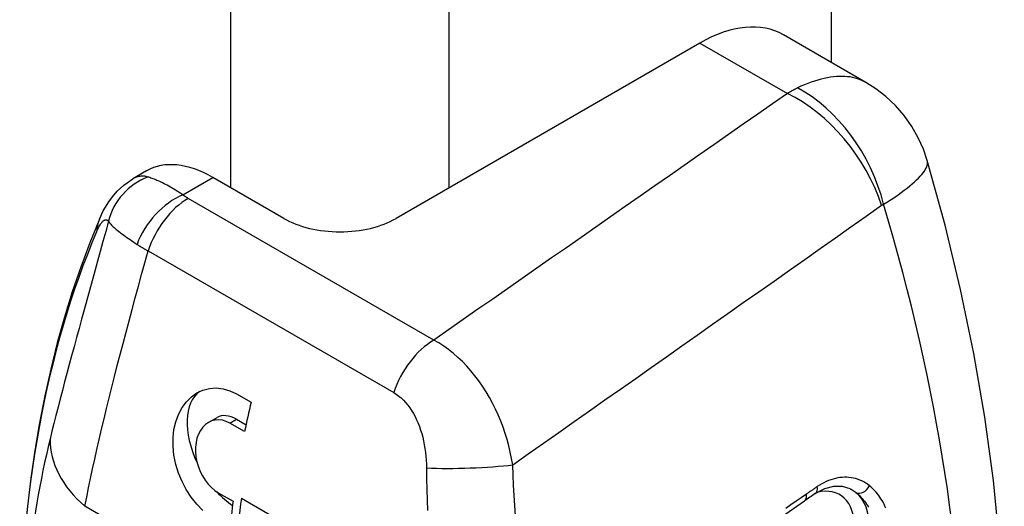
# Model space of a CAD drawing. Header units: inches. Extents: x 1.5 to 30.7, y 2.1 to 16.8.
# Tile 32 of 33: x 29.799 to 30.729, y 10.997 to 11.457. Entities that reach past the tile are written whole.
import ezdxf

# ---------------------------------------------------------------- set-up
doc = ezdxf.new("R2010")
doc.units = ezdxf.units.IN
doc.header["$MEASUREMENT"] = 0
doc.layers.add('Visible Edges(ANSI)', color=7, linetype='Continuous', lineweight=25)
doc.layers.add('Visible Tangent Edges(ANSI)', color=7, linetype='Continuous', lineweight=25)

msp = doc.modelspace()

# ---------------------------------------------------------------- linework, layer by layer
at = {"layer": 'Visible Edges(ANSI)'}
for p, q in [((30.56527086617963, 13.32621424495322), (30.56527086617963, 11.41634690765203)), ((30.44129333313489, 11.43466490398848), (30.15444182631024, 11.26905110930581)), ((30.59796227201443, 11.39747251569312), (30.52003349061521, 11.44246471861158)), ((29.91883360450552, 11.31394904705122), (29.90584165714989, 11.30644814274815)), ((30.04837580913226, 11.26905110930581), (29.98133360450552, 11.30775794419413)), ((30.00366276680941, 11.10340294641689), (30.01758219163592, 11.09536656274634)), ((29.97726984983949, 11.07637232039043), (29.98546352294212, 11.08110293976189)), ((30.01137746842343, 11.06767511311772), (29.99745804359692, 11.07571149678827)), ((30.00367218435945, 11.07929923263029), (30.01272714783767, 11.07407134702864)), ((29.98659684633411, 11.0099715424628), (30.00051627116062, 11.00193515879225)), ((30.00835547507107, 11.00485384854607), (30.09743979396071, 10.95342099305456))]:
    msp.add_line(p, q, dxfattribs=at)
at = {"layer": 'Visible Edges(ANSI)', "flags": 128}
for points in [[(30.65588406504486, 11.32377225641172), (30.65225468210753, 11.33438518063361), (30.64741973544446, 11.34518515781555), (30.6413483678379, 11.35587220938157), (30.63410723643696, 11.36611371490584), (30.62587376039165, 11.37559855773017), (30.61690168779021, 11.38407234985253), (30.60749716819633, 11.39138070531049), (30.59796227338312, 11.39747252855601)], [(30.64681945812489, 10.42784348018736), (30.65690981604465, 10.45127092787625), (30.66630654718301, 10.47513943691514), (30.67501614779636, 10.49943182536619), (30.68304511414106, 10.5241310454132), (30.69039989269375, 10.54921990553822), (30.6970870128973, 10.57468129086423), (30.70311309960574, 10.60049858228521), (30.70848520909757, 10.62665834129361), (30.71320955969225, 10.6531475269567), (30.71729233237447, 10.67995301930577), (30.72073966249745, 10.70706171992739), (30.72355768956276, 10.73446047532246), (30.72733004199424, 10.79007655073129), (30.72865321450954, 10.84670203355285), (30.72756821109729, 10.90423718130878), (30.72411586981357, 10.96258202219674), (30.71833516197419, 11.02163481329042), (30.71026484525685, 11.0812899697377), (30.69994390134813, 11.14144146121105), (30.68741175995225, 11.20198103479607), (30.67271079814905, 11.2627957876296), (30.65588406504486, 11.32377225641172)], [(29.87432303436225, 11.26828718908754), (29.87801071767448, 11.27613997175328), (29.88307049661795, 11.28474308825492), (29.8865365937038, 11.28953109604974), (29.89105491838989, 11.29476587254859), (29.89722261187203, 11.3004979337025), (29.90584164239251, 11.30644812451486)], [(29.87432303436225, 11.26828718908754), (29.86518883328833, 11.24590509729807), (29.85664495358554, 11.22302284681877), (29.848692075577, 11.19965437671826), (29.84133091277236, 11.17581364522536), (29.83456158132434, 11.15151430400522), (29.82838408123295, 11.12676993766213), (29.8227983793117, 11.10159411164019), (29.81780414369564, 11.07600035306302), (29.81340082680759, 11.05000217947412), (29.80958793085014, 11.02361315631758), (29.80636472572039, 10.99684679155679), (29.80373014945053, 10.96971686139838), (29.80168333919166, 10.94223707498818), (29.80022310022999, 10.91442123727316), (29.79934800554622, 10.88628342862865), (29.79905662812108, 10.85783771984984)], [(29.97198328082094, 10.99326124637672), (29.96627235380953, 10.9991540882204), (29.9610042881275, 11.00582513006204), (29.95632585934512, 11.0130373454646), (29.95236919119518, 11.02053185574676), (29.94908590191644, 11.02843254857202), (29.94647888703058, 11.03677706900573), (29.94468762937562, 11.04532183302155), (29.94381470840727, 11.05382459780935), (29.94383544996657, 11.06204504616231), (29.944698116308, 11.06974357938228), (29.94641227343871, 11.07704557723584), (29.94898528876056, 11.08400334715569), (29.95237941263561, 11.09037526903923), (29.95653057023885, 11.09594350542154), (29.96127644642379, 11.10058717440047), (29.96643187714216, 11.10421023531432), (29.97201981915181, 11.10682652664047), (29.97811812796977, 11.10845474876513), (29.98453447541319, 11.10895666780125), (29.99107088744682, 11.10822930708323), (29.99751729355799, 11.10633922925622), (30.00366278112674, 11.10340295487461)], [(29.99745803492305, 11.07571147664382), (29.99407656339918, 11.07733942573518), (29.99054805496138, 11.07840304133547), (29.98698726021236, 11.07883549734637), (29.9835068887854, 11.07859643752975), (29.98021029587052, 11.07773758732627), (29.97719748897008, 11.07633023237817), (29.97442362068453, 11.07436148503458), (29.97187516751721, 11.07182340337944), (29.96964950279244, 11.06876733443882), (29.96783073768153, 11.06525963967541), (29.96645040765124, 11.06142286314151), (29.96552708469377, 11.05739258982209), (29.9650529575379, 11.05313217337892), (29.96502328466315, 11.04857989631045), (29.96546678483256, 11.04386759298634), (29.96639786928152, 11.03912757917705), (29.96776558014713, 11.03449446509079), (29.96950031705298, 11.03010389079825), (29.97160562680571, 11.02593426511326), (29.97411144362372, 11.02191952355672), (29.97695197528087, 11.01820651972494), (29.98005292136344, 11.01492977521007), (29.98330661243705, 11.01216494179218), (29.98659685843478, 11.00997155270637)], [(30.55022552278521, 11.00917784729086), (30.55905706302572, 11.01391851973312), (30.56757404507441, 11.01615574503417), (30.57549479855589, 11.01607919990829), (30.58277629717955, 11.01383744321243)]]:
    msp.add_lwpolyline(points, dxfattribs=at)
at = {"layer": 'Visible Edges(ANSI)'}
for centre, major_axis, ratio, start_param, end_param in [((30.44129333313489, 11.3060827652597), (0.0787401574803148, 0.1363819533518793), 0.577350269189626, 0, 0.7853981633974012), ((29.98133360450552, 11.20569587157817), (-0.0624999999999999, 0.1082531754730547), 0.5773502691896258, 5.497787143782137, 6.283185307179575), ((30.10140881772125, 11.2996697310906), (0.075, 4.5e-15), 0.5773502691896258, 3.926990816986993, 5.497787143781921), ((30.00367218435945, 11.04956461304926), (-0.0329724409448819, 0.0571099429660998), 0.5773502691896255, 0.0556810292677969, 1.437187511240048), ((30.45477029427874, 11.18463864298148), (-0.3248800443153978, -0.5627087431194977), 0.577350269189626, 5.18521941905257, 5.232631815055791), ((30.00367218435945, 11.04956461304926), (-0.0182086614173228, 0.031538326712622), 0.5773502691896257, 5.497787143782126, 6.28318530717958), ((30.00367218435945, 11.04956461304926), (0.0329724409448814, -0.057109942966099), 0.5773502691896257, 5.088377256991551, 5.419897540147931), ((31.0054668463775, 8.838384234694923), (0.4960281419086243, 2.398173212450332), 0.648964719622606, 0.5909751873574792, 0.5974815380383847), ((30.4547702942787, 11.1846386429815), (-0.3248800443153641, -0.5627087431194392), 0.577350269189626, 5.347254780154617, 5.393075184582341), ((30.46173000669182, 11.18062045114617), (0.3248800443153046, 0.5627087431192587), 0.577350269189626, 2.193393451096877, 2.356194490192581), ((-2326.666308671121, 1149.02441122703), (3070.400936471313, -2.41890116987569), 0.577789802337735, 5.588059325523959, 5.588118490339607)]:
    msp.add_ellipse(centre, major_axis=major_axis, ratio=ratio, start_param=start_param, end_param=end_param, dxfattribs=at)
at = {"layer": 'Visible Tangent Edges(ANSI)'}
for p, q in [((29.99817122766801, 13.11800761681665), (29.99817122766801, 11.29803673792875)), ((30.20464640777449, 11.29803673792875), (30.20464640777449, 13.11800761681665)), ((30.44129333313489, 11.43466490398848), (30.52382138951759, 11.38701730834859)), ((29.95294758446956, 11.29136926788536), (29.98133360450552, 11.30775794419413)), ((30.18996634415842, 11.15406178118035), (29.95807346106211, 11.28794519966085)), ((29.92027197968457, 11.23838964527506), (30.15216486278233, 11.10450622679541)), ((29.99745804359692, 11.07571149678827), (30.00367218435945, 11.07929923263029)), ((30.0022802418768, 10.9153570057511), (29.86062504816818, 10.99714166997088))]:
    msp.add_line(p, q, dxfattribs=at)
at = {"layer": 'Visible Tangent Edges(ANSI)', "flags": 128}
for points in [[(30.59798334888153, 11.39745768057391), (30.59608447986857, 11.39848778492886), (30.59410823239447, 11.39942335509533), (30.59205456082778, 11.40026212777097), (30.58992339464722, 11.40100192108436), (30.58771449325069, 11.40164027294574), (30.58542523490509, 11.40217083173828), (30.58305688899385, 11.40259108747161), (30.58061221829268, 11.40290037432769), (30.57809398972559, 11.40309804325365), (30.57550497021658, 11.40318343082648), (30.57284791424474, 11.40315584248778), (30.57012559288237, 11.40301469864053), (30.56734077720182, 11.40275926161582), (30.56449622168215, 11.40238887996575), (30.56159469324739, 11.40190296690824), (30.55863895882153, 11.40130078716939), (30.55563177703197, 11.40058172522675), (30.55257592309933, 11.39974512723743), (30.54947414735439, 11.39879028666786), (30.54632922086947, 11.39771659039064), (30.54314391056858, 11.39652334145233), (30.53992097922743, 11.39520992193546), (30.53666318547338, 11.393775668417), (30.53337330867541, 11.39221989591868)], [(30.53337330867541, 11.39221989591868), (30.53297444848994, 11.39202385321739), (30.53257559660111, 11.3918259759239), (30.53217676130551, 11.39162624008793), (30.53177794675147, 11.39142471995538), (30.53137917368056, 11.39122135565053), (30.53098044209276, 11.39101613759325), (30.53058176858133, 11.39080912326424), (30.53018315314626, 11.39060031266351), (30.52978461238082, 11.39038966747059), (30.5293861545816, 11.39017724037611), (30.52898777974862, 11.38996303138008), (30.52858951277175, 11.38974700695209), (30.52819134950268, 11.38952921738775), (30.52779330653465, 11.38930962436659), (30.52739538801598, 11.38908827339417), (30.52699761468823, 11.38886517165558), (30.52659998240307, 11.38864028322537), (30.52620249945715, 11.38841365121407), (30.525805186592, 11.38818524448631), (30.52540804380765, 11.38795511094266), (30.52501108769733, 11.38772325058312), (30.52461431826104, 11.38748967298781), (30.52421774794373, 11.3872543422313), (30.52382138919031, 11.38701729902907)], [(30.52382138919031, 11.38701729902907), (30.50991512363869, 11.37730874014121), (30.49600846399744, 11.36760036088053), (30.48210141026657, 11.35789217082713), (30.46819396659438, 11.34818416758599), (30.45428613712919, 11.33847634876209), (30.44037793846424, 11.32876872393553), (30.42646933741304, 11.31906127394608), (30.41256035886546, 11.30935400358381), (30.3986509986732, 11.29964691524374), (30.38474125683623, 11.28994000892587), (30.37083115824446, 11.28023328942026), (30.35692066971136, 11.27052673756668), (30.34300980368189, 11.26082036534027), (30.32909857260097, 11.25111416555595), (30.31518700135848, 11.241408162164), (30.30127502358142, 11.23170231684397), (30.28736268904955, 11.22199663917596), (30.2734500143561, 11.21229115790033), (30.25953694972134, 11.2025858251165), (30.24562355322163, 11.19288068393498), (30.23170976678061, 11.18317569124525), (30.21779565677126, 11.17347088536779), (30.20388118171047, 11.16376625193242), (30.18996635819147, 11.15406178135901)], [(30.6147084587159, 11.2825359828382), (30.61834567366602, 11.28480525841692), (30.62182759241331, 11.2870438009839), (30.62515219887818, 11.28924906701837), (30.62831753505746, 11.29141850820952), (30.63132160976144, 11.29354965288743), (30.63416241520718, 11.29563992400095), (30.63683800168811, 11.29768685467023), (30.63934636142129, 11.29968788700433), (30.64168551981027, 11.30164053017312), (30.64385348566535, 11.30354222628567), (30.64584827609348, 11.30539047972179), (30.64766791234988, 11.30718276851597), (30.64931039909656, 11.30891659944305), (30.65077374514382, 11.31058938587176), (30.65205598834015, 11.31219869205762), (30.65315513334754, 11.31374190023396), (30.6540749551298, 11.31521905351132), (30.65482345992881, 11.31663224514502), (30.65540346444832, 11.31798183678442), (30.65581779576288, 11.3192680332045), (30.65606925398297, 11.32049111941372), (30.65616065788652, 11.32165133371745), (30.65609483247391, 11.32274891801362), (30.65587458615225, 11.32378419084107)], [(29.92012215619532, 11.30813872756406), (29.91953631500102, 11.30830593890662), (29.91894876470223, 11.3084544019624), (29.91835960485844, 11.30858390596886), (29.91776900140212, 11.30869412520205), (29.91717702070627, 11.30878482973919), (29.9165838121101, 11.30885574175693), (29.9159895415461, 11.30890657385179), (29.91539432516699, 11.30893714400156), (29.91479827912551, 11.30894711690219), (29.91420151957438, 11.30893623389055), (29.91360417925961, 11.30890426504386), (29.91300642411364, 11.30885092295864), (29.91240832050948, 11.30877593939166), (29.91181006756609, 11.30867912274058), (29.91121174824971, 11.30856011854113), (29.91061351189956, 11.30841872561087), (29.91001545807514, 11.30825461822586), (29.90941775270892, 11.30806758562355), (29.90882051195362, 11.30785736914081), (29.9082237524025, 11.30762357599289), (29.90762763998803, 11.30736595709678), (29.90703232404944, 11.30708434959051), (29.90643798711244, 11.30677857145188), (29.90584482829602, 11.30644846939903)], [(29.95294759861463, 11.29136926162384), (29.95122188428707, 11.29251892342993), (29.94951565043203, 11.29363036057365), (29.94783077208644, 11.29470298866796), (29.94616929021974, 11.29573628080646), (29.94453312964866, 11.29672970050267), (29.94292428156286, 11.29768278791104), (29.94134467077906, 11.29859492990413), (29.93979628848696, 11.29946562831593), (29.93828120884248, 11.30029437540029), (29.93680127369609, 11.30108125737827), (29.9353570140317, 11.30182711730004), (29.93394894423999, 11.30253273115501), (29.93257736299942, 11.30319892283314), (29.9312427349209, 11.30382649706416), (29.92994545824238, 11.30441622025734), (29.92868594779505, 11.30496896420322), (29.92746516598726, 11.30548532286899), (29.9262851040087, 11.30596560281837), (29.92514695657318, 11.30641060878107), (29.9240518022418, 11.30682117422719), (29.92300080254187, 11.30719819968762), (29.92199501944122, 11.30754264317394), (29.921035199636, 11.30785572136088), (29.92012215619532, 11.30813872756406)], [(29.95807346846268, 11.28794520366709), (29.95784318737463, 11.288078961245), (29.95761426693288, 11.28821354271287), (29.95738675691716, 11.28834895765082), (29.95716060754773, 11.28848519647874), (29.95693590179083, 11.28862224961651), (29.95671257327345, 11.28876007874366), (29.95649068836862, 11.28889872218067), (29.95627023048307, 11.28903815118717), (29.95605121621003, 11.28917835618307), (29.95583369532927, 11.28931934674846), (29.95561765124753, 11.28946109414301), (29.95540305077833, 11.28960357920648), (29.95518999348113, 11.28974682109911), (29.95497839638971, 11.28989079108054), (29.9547683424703, 11.29003551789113), (29.95455979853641, 11.29018094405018), (29.95435279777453, 11.29032708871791), (29.95414732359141, 11.290473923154), (29.95394342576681, 11.29062145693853), (29.95374110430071, 11.29076969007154), (29.95354034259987, 11.29091859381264), (29.95334115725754, 11.29106815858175), (29.95314356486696, 11.29121837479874), (29.95294759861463, 11.29136926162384)], [(30.26450586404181, 11.03634113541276), (30.27902620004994, 11.04654699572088), (30.29354610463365, 11.0567532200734), (30.30806552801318, 11.0669599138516), (30.32258448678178, 11.07716695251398), (30.33710293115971, 11.08737440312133), (30.35162092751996, 11.09758226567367), (30.36613844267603, 11.10779055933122), (30.38065546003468, 11.11799921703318), (30.39517196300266, 11.12820828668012), (30.40968801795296, 11.13841780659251), (30.42420355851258, 11.14862773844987), (30.43871858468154, 11.15883804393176), (30.45323314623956, 11.16904880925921), (30.46774717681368, 11.17925999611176), (30.48226070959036, 11.18947156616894), (30.49677372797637, 11.19968360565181), (30.51128624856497, 11.20989606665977), (30.52579823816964, 11.2201089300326), (30.54030972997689, 11.23032223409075), (30.55482069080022, 11.24053599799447), (30.56933112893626, 11.25075017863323), (30.583841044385, 11.26096480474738), (30.59835043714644, 11.27117984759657), (30.61285929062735, 11.28139538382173)], [(30.61285929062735, 11.28139538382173), (30.61293471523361, 11.28144821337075), (30.61301029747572, 11.28150058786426), (30.61308602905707, 11.28155251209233), (30.61316191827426, 11.28160398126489), (30.61323794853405, 11.28165499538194), (30.61331411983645, 11.2817055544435), (30.61339044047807, 11.28175565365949), (30.6134669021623, 11.28180529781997), (30.61354352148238, 11.28185447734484), (30.61362026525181, 11.2819032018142), (30.61369715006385, 11.28195145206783), (30.61377417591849, 11.28199924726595), (30.61385132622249, 11.28204653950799), (30.61392862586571, 11.28209340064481), (30.61400604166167, 11.28213979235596), (30.61408359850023, 11.28218571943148), (30.61416127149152, 11.28223117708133), (30.61423907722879, 11.28227611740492), (30.61431700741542, 11.28232063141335), (30.6143950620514, 11.28236463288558), (30.61447323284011, 11.28240819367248), (30.61455152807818, 11.28245128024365), (30.61462993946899, 11.28249384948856), (30.6147084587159, 11.2825359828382)], [(29.87165991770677, 11.25646802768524), (29.87221560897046, 11.25773807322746), (29.87277085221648, 11.25893909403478), (29.87332418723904, 11.26006771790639), (29.87387410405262, 11.26112044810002), (29.87441917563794, 11.26209531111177), (29.87495790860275, 11.26299098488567), (29.87548894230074, 11.26380630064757), (29.87601086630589, 11.26454004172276), (29.87652343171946, 11.26519319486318), (29.87702647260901, 11.26576750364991), (29.87751950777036, 11.26626424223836), (29.87800217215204, 11.26668477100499), (29.87847393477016, 11.26703031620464), (29.87893441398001, 11.26730217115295), (29.87938312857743, 11.26750164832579), (29.87981966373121, 11.26763006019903), (29.88024406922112, 11.26768948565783), (29.88065616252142, 11.2676818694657), (29.88105591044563, 11.26760903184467), (29.88144309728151, 11.26747293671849), (29.88181768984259, 11.26727548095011), (29.88217952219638, 11.26701852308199), (29.88252844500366, 11.26670398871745), (29.88286437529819, 11.2663337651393)], [(29.88286437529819, 11.2663337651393), (29.88028241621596, 11.25679127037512), (29.87770133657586, 11.24730559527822), (29.87512470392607, 11.23788077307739), (29.87255613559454, 11.22852096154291), (29.86999911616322, 11.21923012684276), (29.86745721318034, 11.21001241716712), (29.86493401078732, 11.20087189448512), (29.86243304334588, 11.19181257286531), (29.85995786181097, 11.18283857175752), (29.85751206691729, 11.17395398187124), (29.85509930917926, 11.16516374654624), (29.85272219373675, 11.15647107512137), (29.85038286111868, 11.14787841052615), (29.84808361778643, 11.13938832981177), (29.84582658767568, 11.13100328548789), (29.84361404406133, 11.12272575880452), (29.8414481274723, 11.1145583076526), (29.83933114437, 11.10650339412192), (29.83726511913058, 11.09856348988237), (29.8352512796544, 11.0907404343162), (29.83329063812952, 11.08303605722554), (29.83138432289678, 11.07545225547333), (29.82953344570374, 11.06799089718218), (29.82773900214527, 11.06065382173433)], [(29.88286437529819, 11.2663337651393), (29.88330620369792, 11.26565692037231), (29.88381271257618, 11.2649613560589), (29.88438358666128, 11.26424664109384), (29.88501842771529, 11.26351246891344), (29.88571662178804, 11.26275869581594), (29.88647727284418, 11.26198511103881), (29.88729958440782, 11.26119163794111), (29.8881827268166, 11.26037818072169), (29.88912499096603, 11.25954511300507), (29.89012553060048, 11.25869227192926), (29.89118386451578, 11.25781920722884), (29.89229961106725, 11.25692537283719), (29.89347235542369, 11.25601028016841), (29.89470166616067, 11.25507345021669), (29.895987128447, 11.25411439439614), (29.89732822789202, 11.25313268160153), (29.89872348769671, 11.25212881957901), (29.90017086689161, 11.25110352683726), (29.90166834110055, 11.25005751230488), (29.90321388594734, 11.24899144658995), (29.90480549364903, 11.24790599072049), (29.90644110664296, 11.24680187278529), (29.90811875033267, 11.24567977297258), (29.90983636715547, 11.24454034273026)], [(29.90983636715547, 11.24454034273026), (29.91023822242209, 11.24427602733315), (29.91064308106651, 11.24401231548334), (29.91105092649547, 11.24374921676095), (29.91146175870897, 11.24348669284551), (29.91187552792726, 11.24322481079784), (29.91229226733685, 11.24296355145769), (29.91271189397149, 11.24270296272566), (29.91313444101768, 11.24244306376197), (29.91355985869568, 11.24218384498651), (29.913988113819, 11.24192536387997), (29.91441922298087, 11.24166757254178), (29.91485315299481, 11.24141052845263), (29.91528988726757, 11.24115424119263), (29.91572939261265, 11.24089872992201), (29.91617161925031, 11.24064398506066), (29.91661663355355, 11.24039012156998), (29.91706431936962, 11.24013701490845), (29.91751469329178, 11.23988477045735), (29.91796772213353, 11.23963336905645), (29.91842338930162, 11.23938282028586), (29.91888167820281, 11.2391331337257), (29.91934257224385, 11.23888439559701), (29.91980600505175, 11.23863656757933), (29.92027196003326, 11.23838965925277)], [(29.8606250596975, 10.99714167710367), (29.86231783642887, 11.0057476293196), (29.86409045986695, 11.01449900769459), (29.86594198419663, 11.02339369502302), (29.86787171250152, 11.03242966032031), (29.869878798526, 11.04160476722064), (29.87196254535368, 11.05091704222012), (29.87412207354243, 11.06036444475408), (29.87635550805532, 11.06994403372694), (29.87866095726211, 11.07965299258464), (29.88103639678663, 11.08948827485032), (29.88347993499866, 11.09944702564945), (29.88598953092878, 11.1095262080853), (29.88856327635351, 11.11972293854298), (29.89119922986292, 11.1300343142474), (29.8938951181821, 11.1404566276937), (29.89664740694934, 11.15098391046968), (29.8994525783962, 11.16161114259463), (29.90230706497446, 11.17233348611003), (29.90520734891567, 11.18314599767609), (29.90814987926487, 11.1940437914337), (29.91113115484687, 11.20502191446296), (29.91414759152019, 11.21607553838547), (29.91719573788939, 11.22719975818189), (29.92027196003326, 11.23838965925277)], [(30.26450586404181, 11.03634113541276), (30.26348031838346, 11.04230507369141), (30.26225308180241, 11.04827237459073), (30.26082644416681, 11.05422995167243), (30.25920261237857, 11.06016476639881), (30.25738385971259, 11.06606378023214), (30.25537247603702, 11.07191398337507), (30.25317065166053, 11.07770234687), (30.250780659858, 11.08341579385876), (30.24820359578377, 11.08904323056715), (30.2454352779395, 11.09458228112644), (30.24248036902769, 11.10001829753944), (30.23934513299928, 11.10533402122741), (30.2360358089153, 11.11051236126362), (30.23255865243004, 11.11553617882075), (30.22891987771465, 11.12038828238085), (30.22512574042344, 11.12505153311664), (30.22118024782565, 11.1295132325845), (30.21708599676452, 11.13376686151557), (30.21285099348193, 11.13779810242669), (30.20848332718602, 11.14159236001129), (30.20399112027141, 11.14513509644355), (30.19939153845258, 11.14840609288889), (30.19470986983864, 11.15138607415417), (30.18996635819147, 11.15406178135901)], [(30.15216484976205, 11.10450623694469), (30.1545551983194, 11.10300955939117), (30.15688231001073, 11.10131736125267), (30.15913627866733, 11.09943727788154), (30.16130499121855, 11.09738055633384), (30.16338101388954, 11.09515934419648), (30.16536148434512, 11.09278276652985), (30.16724354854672, 11.09025986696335), (30.16902446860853, 11.08759958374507), (30.17070377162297, 11.08480613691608), (30.17228081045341, 11.08188764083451), (30.17375418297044, 11.07885498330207), (30.17512241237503, 11.07571894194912), (30.1763841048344, 11.07249047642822), (30.17753772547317, 11.06918028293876), (30.17858188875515, 11.06579931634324), (30.17951583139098, 11.06235694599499), (30.1803425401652, 11.05885508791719), (30.18106282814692, 11.05530093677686), (30.18167691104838, 11.05170283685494), (30.18218512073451, 11.04806914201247), (30.18258766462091, 11.04440812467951), (30.18288479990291, 11.04072814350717), (30.18307684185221, 11.0370375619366), (30.18316401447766, 11.03334468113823)], [(30.2671331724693, 10.98825424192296), (30.26651407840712, 10.99784115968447), (30.26594176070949, 11.00744690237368), (30.26541621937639, 11.01706782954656), (30.26493755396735, 11.0267004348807), (30.26450586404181, 11.03634113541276)], [(30.18316401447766, 11.03334468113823), (30.18328718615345, 11.02325012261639), (30.18346628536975, 11.01316423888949), (30.18370140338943, 11.00309069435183), (30.1839927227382, 10.99303325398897)], [(30.60132233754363, 11.01660948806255), (30.59958064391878, 11.01790613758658), (30.59778611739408, 11.01909068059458), (30.59594272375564, 11.02016209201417), (30.59405441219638, 11.02111931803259), (30.59212514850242, 11.02196135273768), (30.59015888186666, 11.02268714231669), (30.58815957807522, 11.02329568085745), (30.58613113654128, 11.02378592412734), (30.58407727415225, 11.02415714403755), (30.58199955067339, 11.02441050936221), (30.57990050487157, 11.02454641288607), (30.57778299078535, 11.0245648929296), (30.57564979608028, 11.02446600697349), (30.57350374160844, 11.02424983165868), (30.57134766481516, 11.0239163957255), (30.56918440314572, 11.02346580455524), (30.56701606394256, 11.02289772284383), (30.56484498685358, 11.02221206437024), (30.56267581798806, 11.02140988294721), (30.56051320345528, 11.02049228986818), (30.55836180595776, 11.01946036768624), (30.5562263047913, 11.01831574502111), (30.55411103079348, 11.01706086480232), (30.55202023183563, 11.01569825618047)], [(30.61681385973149, 10.9955133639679), (30.61597815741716, 10.99738106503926), (30.61509836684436, 10.99919631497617), (30.61417510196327, 11.00095688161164), (30.61320741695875, 11.00266534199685), (30.61219585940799, 11.00432172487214), (30.61114167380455, 11.00592439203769), (30.61004607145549, 11.00747160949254), (30.60891033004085, 11.00896173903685), (30.60773567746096, 11.01039309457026), (30.6065233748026, 11.01176400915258), (30.60527461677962, 11.01307275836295), (30.60399071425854, 11.01431772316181), (30.60267287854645, 11.01549720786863), (30.60132233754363, 11.01660948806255)], [(30.54176651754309, 11.00865695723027), (30.53691649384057, 11.0053009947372), (30.5320664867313, 11.00194504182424), (30.52721642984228, 10.99858909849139), (30.52236638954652, 10.99523316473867)], [(30.55202023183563, 11.01569825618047), (30.55159260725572, 11.01540672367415), (30.55116501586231, 11.01511501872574), (30.55073745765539, 11.01482316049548), (30.55030994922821, 11.01453115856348), (30.54988244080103, 11.0142389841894), (30.54945499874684, 11.01394663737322), (30.5490275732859, 11.01365414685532), (30.54860018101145, 11.01336148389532), (30.5481728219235, 11.01306866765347), (30.54774549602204, 11.01277569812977), (30.54731820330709, 11.01248255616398), (30.54689094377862, 11.01218926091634), (30.54646373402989, 11.01189580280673), (30.54603654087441, 11.01160216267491), (30.54560938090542, 11.01130838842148), (30.54518223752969, 11.01101443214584), (30.54475516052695, 11.01072032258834), (30.5443281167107, 11.01042604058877), (30.54390108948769, 11.01013161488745), (30.54347411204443, 11.00983700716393), (30.54304715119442, 11.00954223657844), (30.54262024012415, 11.00924730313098), (30.54219336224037, 11.00895221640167), (30.54176651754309, 11.00865695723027)], [(30.58278013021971, 11.01383132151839), (30.58303601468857, 11.01370778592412), (30.58329077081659, 11.01358177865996), (30.58354441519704, 11.01345330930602), (30.58379689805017, 11.01332240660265), (30.58404823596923, 11.01318902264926), (30.58429841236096, 11.01305322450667), (30.58454739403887, 11.01291495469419), (30.58479519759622, 11.01277428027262), (30.5850417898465, 11.0126311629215), (30.58528717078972, 11.01248562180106), (30.58553132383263, 11.01233764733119), (30.58577424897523, 11.01218727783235), (30.58601589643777, 11.01203448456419), (30.58625629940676, 11.01187928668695), (30.58649540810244, 11.01172169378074), (30.58673323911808, 11.01156169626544), (30.58696977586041, 11.01139930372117), (30.58720498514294, 11.01123451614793), (30.58743886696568, 11.01106737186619), (30.58767142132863, 11.01089781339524), (30.58790261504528, 11.01072589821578), (30.58813244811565, 11.0105516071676), (30.58836088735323, 11.0103749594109), (30.58858794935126, 11.01019594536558)], [(30.58858794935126, 11.01019594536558), (30.58981029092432, 11.00920441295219), (30.5910045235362, 11.00815285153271), (30.59216948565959, 11.0070428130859), (30.5933040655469, 11.00587574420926), (30.59440708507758, 11.00465316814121), (30.59547741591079, 11.0033766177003), (30.59651391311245, 11.00204753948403), (30.59751541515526, 11.00066750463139), (30.59848076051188, 10.99923796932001), (30.59940883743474, 10.9977604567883), (30.60029846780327, 10.9962364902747)]]:
    msp.add_lwpolyline(points, dxfattribs=at)
at = {"layer": 'Visible Tangent Edges(ANSI)'}
for centre, major_axis, ratio, start_param, end_param in [((30.52566975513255, 11.2860985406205), (0.0595395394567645, -0.1099092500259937), 0.6579658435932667, 1.197867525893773, 2.3704622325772), ((30.52382138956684, 11.28495523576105), (0.0715561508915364, -0.1024925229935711), 0.629217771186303, 1.12507547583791, 2.304302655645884), ((29.93951200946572, 11.25423898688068), (0.0471257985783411, 0.0355902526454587), 0.9671998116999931, 1.278616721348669, 2.267948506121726), ((29.95294758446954, 11.24315096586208), (0.0361644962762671, 0.0466865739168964), 0.6546616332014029, 0.8691329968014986, 2.013575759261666), ((29.95807346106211, 11.23972689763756), (0.029527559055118, 0.051143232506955), 0.5773502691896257, 0.7853981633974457, 1.917354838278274), ((29.68105306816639, 11.37448613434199), (0.7147144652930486, -1.237921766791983), 0.5773502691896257, 0.3922751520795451, 1.178521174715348), ((29.92865121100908, 11.24513651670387), (-0.054328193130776, 0.0231506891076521), 0.7490535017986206, 0, 0.2727722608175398), ((30.83780463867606, 10.25811628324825), (-0.7345057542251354, 1.272201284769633), 0.5773502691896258, 0.4093004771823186, 0.7853981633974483), ((30.18996634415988, 11.10584347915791), (0.029527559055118, 0.0511432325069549), 0.577350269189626, 0.7853981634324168, 1.917354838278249), ((30.79098023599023, 10.23108220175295), (0.7013959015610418, -1.214853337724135), 0.5773502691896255, 3.685925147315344, 3.926990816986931), ((29.94414159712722, 11.04535997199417), (-0.1147769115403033, 0.0278619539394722), 0.6984909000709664, 0.1532913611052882, 0.938689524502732), ((30.22221261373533, 11.03880295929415), (0.0590218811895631, 0.0019810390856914), 0.093869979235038, 3.986298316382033, 5.508103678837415), ((30.59395031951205, 11.01841473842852), (-0.0060600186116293, -0.0077557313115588), 0.7412627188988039, 0.1146786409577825, 1.892970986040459), ((30.53442918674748, 11.0102720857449), (0.0055992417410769, -0.008094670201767), 0.6268410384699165, 4.281e-13, 0.9775641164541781), ((30.54468324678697, 11.01731162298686), (0.0055422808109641, -0.0081337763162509), 0.6296951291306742, 4.154e-13, 0.9821767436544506), ((30.53872930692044, 10.94846369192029), (0.0344488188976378, 0.0596671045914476), 0.577350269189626, 5.497787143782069, 6.797325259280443), ((30.54568901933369, 10.94444550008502), (0.0393700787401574, 0.0681909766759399), 0.577350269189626, 5.497787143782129, 6.188978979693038)]:
    msp.add_ellipse(centre, major_axis=major_axis, ratio=ratio, start_param=start_param, end_param=end_param, dxfattribs=at)

doc.saveas('drawing.dxf')
